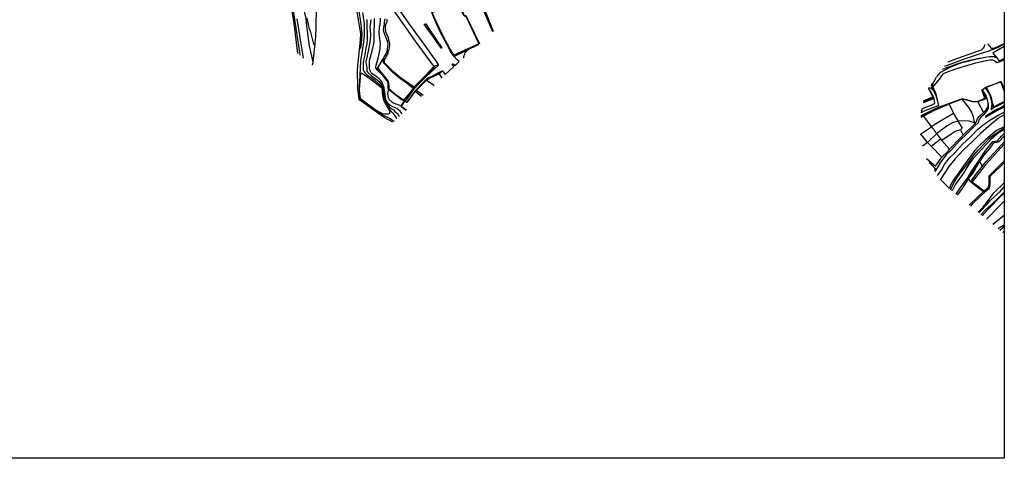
# Model space of a CAD drawing. Header units: metres. Extents: x -53000 to -50572, y -90750 to -89873.
# Tile 2 of 28: x -52659 to -52000, y -90750 to -90456. Entities that reach past the tile are written whole.
import ezdxf

# ---------------------------------------------------------------- set-up
doc = ezdxf.new("R2010")
doc.units = ezdxf.units.M
for name, color, linetype in [('2101000', 7, 'Continuous'), ('5101000', 7, 'Continuous'), ('6101110', 7, 'Continuous'), ('6101120', 7, 'Continuous'), ('6110110', 7, 'Continuous'), ('6110120', 7, 'Continuous'), ('6301000', 7, 'Continuous'), ('6302000', 7, 'Continuous'), ('7101000', 7, 'Continuous'), ('7102000', 7, 'Continuous'), ('7521000', 7, 'Continuous')]:
    doc.layers.add(name, color=color, linetype=linetype)
picture_1 = doc.add_image_def('image1.tif', size_in_pixel=(4000, 3000))

msp = doc.modelspace()

# ---------------------------------------------------------------- linework, layer by layer
at = {"layer": '2101000'}
for points in [[(-52436.17, -90403.46, 42.97), (-52435.05, -90405.49, 42.97), (-52427.86, -90416.65, 42.97), (-52418.78, -90429.88, 42.97), (-52408.2, -90444.99, 43.09), (-52397.63, -90460, 43.09), (-52388.57, -90472.51, 43.2), (-52380.34, -90484.24, 43.03), (-52378.64, -90486.68, 43.01)], [(-52345.11, -90432.6, 48.36), (-52347.44, -90433.7, 47.57), (-52350.29, -90435.04, 46.61), (-52353.62, -90436.87, 46.07), (-52357.71, -90439.13, 45.42), (-52368.83, -90444.29, 43.71), (-52382.87, -90450.83, 43.09), (-52383.39, -90451.09, 42.86), (-52382.11, -90454.47, 42.86), (-52378.16, -90463.1, 42.86), (-52374.47, -90470.21, 42.86), (-52370.57, -90477.41, 42.86)], [(-52388.3, -90459.24, 43.12), (-52387.38, -90458.87, 42.86), (-52387.07, -90458.96, 42.86), (-52384.49, -90463.05, 42.86), (-52376.52, -90475.03, 42.86), (-52376.66, -90475.26, 42.86), (-52376.84, -90475.31, 43.09)], [(-52376.84, -90475.31, 43.09), (-52382.07, -90467.84, 43.2), (-52388.3, -90459.24, 43.12)], [(-52364.83, -90484.19, 42.98), (-52366.36, -90482.73, 42.99), (-52368.21, -90480.73, 43), (-52370.57, -90477.41, 42.86)], [(-52378.64, -90486.68, 43.01), (-52381.73, -90489.45, 42.52), (-52386.7, -90493.95, 41.83), (-52390.96, -90498.22, 41.04), (-52395.41, -90502.9, 39.45), (-52400.99, -90510.65, 38.03)], [(-52369.56, -90485.67, 42.98), (-52369.03, -90485.6, 42.86), (-52368.58, -90485.82, 42.86), (-52367.84, -90486.96, 42.86)], [(-52368.34, -90487.41, 42.97), (-52368.35, -90487.39, 42.97), (-52369.56, -90485.67, 42.98)], [(-52367.84, -90486.96, 42.86), (-52364.83, -90484.19, 42.98)], [(-52375.96, -90490.49, 42.98), (-52380.03, -90492.45, 42.52), (-52383.24, -90494.19, 42.11), (-52386.05, -90495.29, 41.83), (-52387.1, -90496.33, 41.62), (-52389.95, -90499.19, 41.04), (-52393.75, -90503.18, 39.66), (-52394.33, -90503.79, 39.45), (-52399.78, -90511.37, 38.03)], [(-52375.96, -90490.49, 42.98), (-52374.9, -90491.99, 42.97), (-52374.28, -90492.88, 42.97)], [(-52374.28, -90492.88, 42.97), (-52368.34, -90487.41, 42.97)], [(-52047.85, -90503.19, 54.87), (-52046.95, -90504.4, 54.77), (-52045.57, -90507.52, 53.86), (-52044.58, -90511.67, 52.46), (-52044.18, -90513.77, 52.35), (-52048.42, -90515.33, 52.35), (-52054.22, -90517.7, 52.15), (-52055.56, -90518.48, 52.15)], [(-52049.73, -90504.27, 55.27), (-52049.28, -90504.52, 54.85), (-52048.65, -90505.39, 54.77), (-52047.6, -90507.75, 53.98), (-52047.44, -90508.12, 53.86), (-52046.67, -90511.73, 52.46), (-52046.93, -90512.59, 52.35), (-52049.12, -90513.52, 52.35), (-52055.08, -90515.95, 52.15), (-52055.31, -90516.08, 52.15)], [(-52050.89, -90501.95, 55.27), (-52049.73, -90504.27, 55.27)], [(-52047.85, -90503.19, 54.87), (-52048.98, -90502.26, 54.87), (-52049.53, -90502.1, 54.87), (-52050.77, -90501.8, 55.21)], [(-52014.9, -90503.06, 52.35), (-52012.17, -90507.35, 50.85), (-52011.71, -90508.84, 50.6), (-52011.21, -90510.45, 50.34), (-52010.81, -90512.94, 49.84), (-52010.84, -90514.23, 49.69), (-52010.86, -90515.55, 49.54), (-52011.76, -90517.28, 48.84), (-52014.22, -90520.16, 48.03), (-52015.77, -90521.47, 47.63), (-52017.01, -90523.4, 47.63), (-52017.49, -90525.27, 47.35), (-52019.64, -90527.18, 47.35), (-52024.6, -90532.21, 47.25), (-52030.12, -90537.49, 47.45), (-52035.47, -90543.43, 47.05), (-52038.9, -90546.69, 46.75), (-52042.61, -90551.55, 46.65), (-52044.86, -90555.44, 46.55), (-52045.26, -90556.01, 46.55), (-52045.41, -90556.21, 46.55), (-52046.5, -90557.75, 46.55)], [(-52014.9, -90503.06, 52.35), (-52012.84, -90501.64, 52.35)], [(-52012.84, -90501.64, 52.35), (-52009.88, -90506.29, 50.85), (-52008.77, -90509.88, 50.34), (-52008.31, -90512.77, 49.84), (-52008.78, -90515.9, 49.54), (-52008.9, -90516.25, 49.09)], [(-52400.99, -90510.65, 38.03), (-52399.78, -90511.37, 38.03)], [(-52009.15, -90518.64, 48.89), (-52006.69, -90517.05, 49.59), (-52001.79, -90514.62, 50.69), (-52000, -90513.45, 50.69)], [(-52008.9, -90516.25, 49.09), (-52007.6, -90515.4, 49.59), (-52002.72, -90512.98, 50.69), (-52000, -90511.21, 50.69)], [(-52055.31, -90516.08, 52.15), (-52055.56, -90518.48, 52.15)], [(-52044.74, -90560.45, 46.55), (-52042.34, -90557.07, 46.55), (-52040.11, -90553.22, 46.65), (-52036.66, -90548.7, 46.75), (-52033.32, -90545.52, 47.05), (-52027.97, -90539.58, 47.45), (-52022.5, -90534.35, 47.25), (-52017.63, -90529.42, 47.35), (-52014.27, -90526.78, 47.35), (-52009.78, -90523.38, 47.45), (-52003.59, -90519.92, 47.35), (-52000, -90518.09, 47.12)], [(-52000, -90514.73, 47.03), (-52004.99, -90517.27, 47.35), (-52011.42, -90520.87, 47.45), (-52012.53, -90521.71, 47.43)], [(-52009.15, -90518.64, 48.89), (-52009.62, -90519.02, 48.84), (-52012.52, -90521.07, 48.03), (-52012.53, -90521.71, 47.43)], [(-52000, -90577.71, 56.04), (-52001.67, -90579.17, 55.9), (-52011.86, -90589.83, 55.64)], [(-52000, -90587.33, 55.82), (-52007.59, -90593.34, 55.65)]]:
    msp.add_polyline3d(points, dxfattribs=at)
at = {"layer": '5101000'}
for points in [[(-52461.37, -90442.49, 26.87), (-52460.47, -90448.24, 27.59), (-52460.7, -90460.23, 27.78), (-52460.98, -90467.71, 27.78), (-52462.81, -90484.55, 28.46), (-52463.22, -90486.55, 28.52)], [(-52434.22, -90445.45, 26.87), (-52431.63, -90461.66, 27.78), (-52430.92, -90465.38, 27.78), (-52431.09, -90469.88, 27.78), (-52433.18, -90489.21, 28.46), (-52433.01, -90502.1, 28.67), (-52432.11, -90509.7, 28.81)], [(-52409.17, -90524.78, 29.31), (-52415.07, -90521.72, 29.15), (-52432.11, -90509.7, 28.81)], [(-52000, -90519.96, 42.95), (-52003.19, -90521.65, 42.9), (-52008.7, -90526.1, 42.9), (-52016, -90532.38, 42.9), (-52021.13, -90537.42, 42.8), (-52027.13, -90543.02, 42.6), (-52032.82, -90549.34, 42.6), (-52037.13, -90554.52, 42.6), (-52040.37, -90559.57, 42.5), (-52042.77, -90563.21, 42.5)], [(-52000, -90527.88, 42.9), (-52000.07, -90527.91, 42.9), (-52005.32, -90530.33, 42.9), (-52012.41, -90536.29, 42.9), (-52017.46, -90541.25, 42.8), (-52019.95, -90543.86, 42.71), (-52022.3, -90547.23, 42.6), (-52027.27, -90554.03, 42.6), (-52030.93, -90559.08, 42.6), (-52034.31, -90563.84, 42.5), (-52035.93, -90566.94, 42.5), (-52036.61, -90569.14, 42.5)], [(-52036.61, -90569.14, 42.5), (-52042.77, -90563.21, 42.5)]]:
    msp.add_polyline3d(points, dxfattribs=at)
at = {"layer": '6101110'}
for points in [[(-52045.21, -90494.48, 55.97), (-52042.54, -90491.37, 57.13), (-52036.25, -90488, 57.93), (-52029.04, -90485.12, 57.93), (-52020.11, -90482.72, 57.93), (-52012.83, -90481.19, 58.03), (-52009.98, -90480.9, 58.03), (-52007.2, -90480.89, 57.93), (-52006.38, -90481.21, 57.93), (-52005.04, -90481.78, 58.19), (-52003.57, -90483.59, 58.19), (-52000.6, -90482.34, 58.19), (-52000, -90482.14, 57.99)], [(-52047.99, -90501.4, 52.35), (-52047.65, -90498.56, 53.91), (-52045.38, -90494.7, 55.88)], [(-52000, -90551.78, 49.14), (-52002.56, -90554.36, 49.14), (-52009.53, -90560.84, 49.14), (-52009.75, -90561.93, 49.14), (-52009.71, -90564.44, 49.14), (-52009.67, -90567.03, 49.14), (-52010.36, -90569.39, 49.14), (-52012.98, -90571.69, 49.14)], [(-52012.98, -90571.69, 49.14), (-52015.68, -90574.07, 49.14), (-52021.41, -90579.76, 49.14), (-52022.67, -90580.96, 49.14)], [(-52000, -90593.65, 61.29), (-52002.88, -90595.23, 60.55), (-52004.12, -90596.18, 59.97)]]:
    msp.add_polyline3d(points, dxfattribs=at)
at = {"layer": '6101120'}
for points in [[(-52378.64, -90486.68, 43.01), (-52381.69, -90487.29, 41.67), (-52382.55, -90486.35, 41.67), (-52394.06, -90470.46, 41.67), (-52407.2, -90451.67, 41.67), (-52411.46, -90446.02, 41.67), (-52412.04, -90445.52, 41.55), (-52417.13, -90439.28, 41.55), (-52427.69, -90424.79, 41.55), (-52431.53, -90419.42, 41.55), (-52439.88, -90406.29, 41.55), (-52436.17, -90403.46, 42.97)], [(-52000, -90483.24, 52.35), (-52004.67, -90484.98, 52.35), (-52005.85, -90484.46, 52.35), (-52007.39, -90483.18, 52.35), (-52009.6, -90483.19, 52.35), (-52019.18, -90485.17, 52.35), (-52031.37, -90488.77, 52.35), (-52037.09, -90490.87, 52.35), (-52040.88, -90492.4, 52.35), (-52042.04, -90493.79, 52.35), (-52043.52, -90496.01, 52.35), (-52044.43, -90497.18, 52.35), (-52047.99, -90501.4, 52.35)], [(-52378.07, -90492.51, 41.78), (-52375.96, -90490.49, 42.98)], [(-52376.22, -90495.22, 41.78), (-52378.07, -90492.51, 41.78)], [(-52023.54, -90580.25, 46.93), (-52022.49, -90579.15, 46.93), (-52014.02, -90571.29, 46.93), (-52013.41, -90570.74, 47.73), (-52010.66, -90568.39, 47.73), (-52010.22, -90566.31, 47.73), (-52010.05, -90560.75, 47.73), (-52008.45, -90558.81, 47.73), (-52000, -90550.71, 47.73)]]:
    msp.add_polyline3d(points, dxfattribs=at)
at = {"layer": '6110110'}
for points in [[(-52353.62, -90436.87, 46.07), (-52351.47, -90441.13, 46.13), (-52346.52, -90452.78, 46.36), (-52342.01, -90463.78, 46.36)], [(-52413.3, -90455.81, 41.67), (-52413.35, -90457.55, 41.67), (-52414.11, -90459.52, 41.67), (-52414.29, -90460.25, 41.67), (-52414.37, -90461.07, 41.67), (-52414.42, -90462.6, 41.67), (-52414.17, -90464.13, 41.67), (-52413.29, -90466.14, 41.67), (-52412.63, -90467.64, 41.67), (-52412.4, -90468.35, 41.67), (-52412.05, -90469.77, 41.67), (-52411.71, -90471.08, 41.67), (-52411.58, -90472, 41.67), (-52411.53, -90473.43, 41.67), (-52411.7, -90474.76, 41.67), (-52411.96, -90476.1, 41.67), (-52412.33, -90477.24, 41.67), (-52412.52, -90477.86, 41.67), (-52412.7, -90478.69, 41.67), (-52413.08, -90479.42, 41.67), (-52413.66, -90480.57, 41.67), (-52414.05, -90481.3, 41.67), (-52415.05, -90482.8, 41.67), (-52415.14, -90483.74, 41.67), (-52414.98, -90484.63, 41.67), (-52414.75, -90484.96, 41.67), (-52409.96, -90489.86, 41.67), (-52404.29, -90494.62, 41.67), (-52395.58, -90500.69, 41.67), (-52394.86, -90500.97, 41.67)], [(-52419.27, -90488.43, 39.8), (-52418.24, -90490.14, 39.88), (-52414.81, -90494.23, 39.64), (-52412.33, -90497.39, 39.47), (-52411.95, -90500.41, 39.39), (-52411.91, -90501.71, 39.31), (-52411.89, -90502.28, 39.31), (-52408.43, -90505.26, 39.23), (-52403.33, -90509.09, 39.07), (-52401.92, -90509.61, 39.07), (-52401.76, -90509.64, 39.07)], [(-52393.51, -90503.45, 41.78), (-52389.01, -90506.69, 41.78)], [(-52054.03, -90510.39, 55.27), (-52047.93, -90507.83, 55.27), (-52049.73, -90504.27, 55.27)], [(-52403.43, -90514.3, 38.03), (-52400.07, -90516.61, 38.03)], [(-52052.14, -90549.11, 49.27), (-52046.02, -90554.28, 48.68), (-52042.44, -90549.1, 48.68), (-52041.83, -90548.21, 48.68), (-52037.39, -90543.89, 48.68), (-52036.58, -90542.88, 48.7), (-52029.02, -90535.03, 48.99), (-52027.48, -90533.46, 49.13), (-52019.87, -90526.02, 49.95), (-52018.55, -90524.64, 50.09), (-52017.86, -90522.28, 50.09), (-52016.5, -90520.7, 50.09), (-52013.98, -90518.27, 50.09), (-52012.05, -90516.41, 50.09), (-52010.84, -90514.23, 49.69)], [(-52000, -90539.53, 47.73), (-52002.04, -90541.8, 47.73), (-52012.67, -90553.23, 47.73), (-52021.44, -90564.82, 47.73)], [(-52023.87, -90562.44, 46.93), (-52028.6, -90569.97, 46.93), (-52031.58, -90573.65, 46.93)]]:
    msp.add_polyline3d(points, dxfattribs=at)
at = {"layer": '6110120'}
for points in [[(-52342.43, -90464.17, 44.88), (-52347.64, -90451.79, 44.88), (-52354.23, -90437.74, 44.88), (-52353.62, -90436.87, 46.07)], [(-52394.86, -90500.97, 41.67), (-52395.65, -90501.92, 39.62), (-52400.34, -90498.53, 39.62), (-52404.84, -90495.24, 39.51), (-52409.55, -90491.34, 39.85), (-52415.46, -90485.14, 39.96), (-52415.82, -90483.42, 39.96), (-52415.75, -90482.29, 39.96), (-52415.08, -90480.93, 39.96), (-52414.69, -90480.41, 39.96), (-52413.15, -90477.38, 39.73), (-52412.48, -90472.44, 39.62), (-52412.74, -90470.61, 39.96), (-52413.29, -90469.41, 39.96), (-52415.17, -90464.88, 39.96), (-52415.44, -90462.75, 39.96), (-52415.29, -90461, 39.96), (-52414.94, -90459.05, 39.96), (-52414.77, -90457.91, 39.96), (-52414.43, -90455.55, 39.96)], [(-52401.76, -90509.64, 39.07), (-52401.52, -90510.68, 36.74), (-52403.69, -90509.68, 36.74), (-52410.98, -90503.76, 36.74), (-52412.21, -90502.58, 37.38), (-52412.27, -90501.58, 37.55), (-52412.4, -90499.85, 37.71), (-52412.67, -90497.63, 37.71), (-52413.35, -90496.92, 37.71), (-52414.86, -90494.96, 37.71), (-52420.01, -90489.31, 38.35), (-52419.27, -90488.43, 39.8)], [(-52390, -90507.58, 38.03), (-52394.25, -90504.21, 38.03), (-52393.51, -90503.45, 41.78)], [(-52047.6, -90507.75, 53.98), (-52048.03, -90508.96, 54.01), (-52054.31, -90511.56, 54.14)], [(-52400.36, -90516.87, 36.68), (-52402.08, -90515.69, 36.66), (-52403.5, -90514.62, 36.66), (-52403.43, -90514.3, 38.03)], [(-52021.44, -90564.82, 47.73), (-52022.05, -90564.14, 46.47), (-52018.95, -90559.85, 46.37), (-52012.21, -90551.21, 45.77), (-52001.98, -90539.94, 45.77), (-52000, -90537.96, 45.74)], [(-52045.41, -90556.21, 46.55), (-52046.23, -90555.74, 46.57), (-52049.53, -90552.55, 46.57), (-52050.3, -90551.93, 46.57)], [(-52032.32, -90573.05, 45.07), (-52029.57, -90569, 45.07), (-52024.29, -90561.63, 45.07), (-52023.87, -90562.44, 46.93)], [(-52014.8, -90587.42, 52.24), (-52010.92, -90583.35, 52.24), (-52001.45, -90573.53, 52.24), (-52000, -90572.4, 52.24)]]:
    msp.add_polyline3d(points, dxfattribs=at)
at = {"layer": '6301000'}
for points in [[(-52471.2, -90438.32, 26.87), (-52469.98, -90445.57, 27.69), (-52467.55, -90455.14, 28.15), (-52466.98, -90460.44, 28.38), (-52466.68, -90463.59, 28.38), (-52465.25, -90473.56, 28.6), (-52462.81, -90484.55, 28.46)], [(-52352.11, -90473.06, 44.76), (-52368.21, -90480.73, 43)], [(-52000, -90474.01, 58.19), (-52007.58, -90478.64, 58.19), (-52005.04, -90481.78, 58.19)], [(-52381.69, -90487.29, 41.67), (-52387.32, -90493.53, 41.67), (-52394.86, -90500.97, 41.67)], [(-52393.51, -90503.45, 41.78), (-52393.75, -90503.18, 39.66)], [(-52011.71, -90508.84, 50.6), (-52017.66, -90511.17, 50.49), (-52020.31, -90511.37, 50.49), (-52021.21, -90511.22, 50.49), (-52025.13, -90509.94, 50.59), (-52027.93, -90509.51, 50.69), (-52028.29, -90509.59, 50.69), (-52029.35, -90509.83, 50.69), (-52034.81, -90511.92, 50.9), (-52036.84, -90512.77, 50.91), (-52047.01, -90517.05, 51), (-52054.1, -90520.79, 51.18), (-52054.87, -90521.2, 51.2), (-52055.98, -90521.7, 51.2)], [(-52021.44, -90564.82, 47.73), (-52022.34, -90564.68, 46.93), (-52023.87, -90562.44, 46.93)], [(-52017.6, -90585.13, 49.14), (-52014.22, -90581.73, 49.14), (-52006.74, -90571.94, 49.14), (-52000, -90565.3, 49.14)]]:
    msp.add_polyline3d(points, dxfattribs=at)
at = {"layer": '6302000'}
for points in [[(-52387.1, -90496.33, 41.62), (-52386.62, -90496.75, 41.78), (-52381.56, -90500.02, 41.78)], [(-52036.84, -90512.77, 50.91), (-52035.11, -90516.59, 50.49), (-52033.97, -90518.72, 50.31), (-52033.23, -90520.11, 50.19), (-52030.78, -90524.32, 49.99), (-52028.31, -90528.7, 49.39), (-52029.42, -90530, 49.39), (-52027.48, -90533.46, 49.13)], [(-52028.29, -90509.59, 50.69), (-52024.07, -90515.01, 50.49), (-52021.95, -90518.06, 50.39), (-52021.23, -90519.83, 50.29), (-52020.89, -90521.16, 50.29), (-52019.87, -90526.02, 49.95)], [(-52017.66, -90511.17, 50.49), (-52013.98, -90518.27, 50.09)], [(-52049.01, -90527.58, 50.76), (-52041.94, -90523.49, 50.49), (-52033.97, -90518.72, 50.31)], [(-52054.1, -90520.79, 51.18), (-52049.18, -90527.35, 50.8), (-52049.01, -90527.58, 50.76), (-52048.79, -90527.88, 50.71), (-52044.76, -90533.36, 49.89), (-52042.66, -90535.94, 49.73), (-52041.83, -90536.97, 49.67), (-52036.58, -90542.88, 48.7)], [(-52056.21, -90532.7, 50.61), (-52056.14, -90532.78, 50.6), (-52052.07, -90537.68, 50.09), (-52049.05, -90540.79, 49.68), (-52041.83, -90548.21, 48.68)], [(-52056.14, -90532.78, 50.6), (-52048.79, -90527.88, 50.71)], [(-52029.42, -90530, 49.39), (-52032.86, -90531.12, 49.39), (-52035.64, -90532.75, 49.39), (-52041.83, -90536.97, 49.67)], [(-52049.05, -90540.79, 49.68), (-52042.66, -90535.94, 49.73)], [(-52021.44, -90564.82, 47.73), (-52013.41, -90570.74, 47.73)]]:
    msp.add_polyline3d(points, dxfattribs=at)
at = {"layer": '7101000'}
for points in [[(-52429.45, -90451.35, 30), (-52428.55, -90458.92, 30), (-52428.37, -90466.52, 30), (-52428.85, -90471.26, 30), (-52430.89, -90483.83, 30), (-52431.32, -90493.37, 30), (-52431.83, -90501.7, 30), (-52431.66, -90507.82, 30), (-52431.21, -90509.65, 30), (-52430.27, -90510.49, 30), (-52421.44, -90516.81, 30), (-52416.18, -90519.8, 30), (-52411.5, -90522.01, 30), (-52409.66, -90523.11, 30), (-52408.32, -90524.01, 30)], [(-52468.95, -90481.98, 30), (-52473.28, -90455.65, 30)], [(-52039.72, -90487.25, 60), (-52026.02, -90482.12, 60), (-52013.91, -90478.19, 60), (-52011.43, -90477.35, 60), (-52004.48, -90474.85, 60), (-52000.25, -90472.42, 60), (-52000, -90472.28, 60)], [(-52395.25, -90501.72, 40), (-52395, -90501.64, 40), (-52394.17, -90501.29, 40), (-52394.11, -90501.27, 40)], [(-52392.97, -90502.38, 40), (-52393.71, -90503.23, 40), (-52393.92, -90503.58, 40), (-52393.92, -90503.59, 40)], [(-52010.96, -90512.4, 50), (-52011.11, -90514, 50), (-52011.69, -90515.68, 50)], [(-52006.03, -90514.51, 50), (-52006.35, -90514.54, 50), (-52006.89, -90514.69, 50), (-52007.25, -90514.69, 50), (-52007.48, -90514.6, 50), (-52007.57, -90514.42, 50), (-52007.72, -90513.85, 50), (-52008.14, -90512.31, 50), (-52008.23, -90511.98, 50), (-52008.24, -90511.98, 50)], [(-52019.61, -90525.42, 50), (-52020.02, -90525.27, 50), (-52023.53, -90524.14, 50), (-52027.19, -90523.84, 50), (-52030.89, -90524.13, 50), (-52034.73, -90525.29, 50), (-52038.24, -90527.26, 50), (-52042.5, -90530.31, 50), (-52045.29, -90532.63, 50), (-52051.41, -90538.36, 50), (-52053.17, -90539.82, 50), (-52054.79, -90540.87, 50)], [(-52017.04, -90585.58, 50), (-52016.35, -90584.84, 50), (-52011.34, -90579.41, 50), (-52009.25, -90576.97, 50), (-52002.85, -90571.13, 50), (-52000, -90568.07, 50)]]:
    msp.add_polyline3d(points, dxfattribs=at)
at = {"layer": '7102000'}
for points in [[(-52525.92, -90438.79, 32), (-52525.04, -90437.44, 32), (-52524.29, -90436.59, 32), (-52523.49, -90435.83, 32), (-52522.92, -90435.44, 32), (-52521.93, -90434.94, 32), (-52520.85, -90434.63, 32), (-52519.72, -90434.44, 32), (-52517.76, -90431.7, 32), (-52508.57, -90430.52, 32), (-52504.61, -90430.45, 32), (-52499.54, -90430.82, 32), (-52491.46, -90433.24, 32), (-52485.29, -90435.81, 32), (-52481.44, -90438.26, 32), (-52479.97, -90440.02, 32), (-52478.21, -90442.67, 32), (-52476.52, -90447.58, 32), (-52474.83, -90457.42, 32), (-52471.74, -90478.12, 32), (-52471.55, -90479.9, 32)], [(-52353.57, -90437.16, 46), (-52353.41, -90437.57, 46), (-52347.6, -90451.07, 46), (-52346.32, -90454.09, 46), (-52342.45, -90463.38, 46), (-52342.2, -90463.96, 46)], [(-52351.3, -90472.32, 44), (-52352.01, -90470.96, 44), (-52353.27, -90468.3, 44), (-52356.67, -90461.17, 44), (-52359.87, -90454.45, 44), (-52360.34, -90453.54, 44), (-52360.41, -90453.52, 44), (-52361.5, -90453.46, 44), (-52361.59, -90453.42, 44), (-52362.09, -90452.38, 44), (-52364.34, -90447.29, 44), (-52366.1, -90443.32, 44), (-52366.17, -90443.28, 44), (-52366.36, -90443.28, 44), (-52366.69, -90443.36, 44)], [(-52431.6, -90475.87, 28), (-52430.59, -90474.68, 28), (-52430.18, -90472.03, 28), (-52429.82, -90465.7, 28), (-52430.18, -90461.36, 28), (-52430.63, -90457.47, 28), (-52431.81, -90450.41, 28)], [(-52466.88, -90455.14, 28), (-52465.46, -90461.3, 28), (-52464.31, -90464.42, 28), (-52462.28, -90472.54, 28), (-52461.76, -90472.94, 28)], [(-52426.72, -90455.98, 32), (-52426.72, -90458.19, 32), (-52426.72, -90460.65, 32), (-52426.38, -90465.44, 32), (-52426.38, -90467.06, 32), (-52426.46, -90469.35, 32), (-52426.72, -90472.41, 32), (-52427.23, -90475.21, 32), (-52428.08, -90479.72, 32), (-52428.98, -90483.26, 32), (-52429.1, -90485.31, 32), (-52429.06, -90488.04, 32), (-52429.02, -90489.45, 32), (-52428.81, -90490.26, 32), (-52428.47, -90491.07, 32), (-52427.81, -90491.91, 32), (-52426.96, -90492.78, 32), (-52424.27, -90494.68, 32), (-52421.85, -90496.36, 32), (-52419.23, -90498.71, 32), (-52417.23, -90500.27, 32), (-52416.66, -90501.02, 32), (-52416.27, -90501.64, 32), (-52415.97, -90504.27, 32), (-52415.69, -90506.79, 32), (-52415.02, -90509.75, 32), (-52414.52, -90510.92, 32), (-52414.06, -90511.97, 32), (-52413.6, -90512.89, 32), (-52413.1, -90513.72, 32), (-52411.51, -90516.27, 32), (-52410.43, -90517.6, 32), (-52409.43, -90518.49, 32), (-52408.43, -90519.95, 32), (-52407.06, -90521.81, 32), (-52406.53, -90522.4, 32)], [(-52424.08, -90456.06, 34), (-52424.25, -90457.76, 34), (-52424.65, -90460.75, 34), (-52424.27, -90465.82, 34), (-52424.5, -90469.4, 34), (-52424.94, -90472.61, 34), (-52425.54, -90476.04, 34), (-52426.51, -90480.29, 34), (-52427.11, -90483.2, 34), (-52427.26, -90484.61, 34), (-52427.11, -90486.03, 34), (-52426.96, -90487.22, 34), (-52426.74, -90488.49, 34), (-52426.55, -90490.66, 34), (-52425.95, -90491.55, 34), (-52423.53, -90493.76, 34), (-52419.56, -90496.66, 34), (-52418.46, -90497.63, 34), (-52416.51, -90499.9, 34), (-52416.13, -90500.54, 34), (-52415.76, -90501.31, 34), (-52415.13, -90505.28, 34), (-52414.95, -90507.12, 34), (-52414.72, -90508.27, 34), (-52414.09, -90510.19, 34), (-52413.6, -90511.51, 34), (-52412.88, -90513, 34), (-52411.64, -90514.47, 34), (-52410.78, -90515.25, 34), (-52410.09, -90515.76, 34), (-52408.91, -90516.6, 34), (-52407.85, -90517.52, 34), (-52406.98, -90518.23, 34), (-52406.24, -90519.07, 34), (-52405.23, -90520.53, 34), (-52404.91, -90520.95, 34)], [(-52402.91, -90519.15, 36), (-52404.46, -90517.35, 36), (-52405.4, -90516.52, 36), (-52406.56, -90515.7, 36), (-52408.78, -90514.7, 36), (-52411.23, -90513.3, 36), (-52411.93, -90512.69, 36), (-52412.59, -90511.99, 36), (-52412.97, -90511.46, 36), (-52413.45, -90510.56, 36), (-52413.85, -90509.49, 36), (-52414.26, -90507.96, 36), (-52414.55, -90504.51, 36), (-52415.25, -90500.85, 36), (-52415.84, -90499.46, 36), (-52416.67, -90497.81, 36), (-52417.33, -90496.92, 36), (-52418.41, -90495.78, 36), (-52420.74, -90494.06, 36), (-52423.2, -90492.33, 36), (-52423.67, -90491.81, 36), (-52424.25, -90490.92, 36), (-52424.49, -90490.29, 36), (-52424.69, -90489.62, 36), (-52424.81, -90488.89, 36), (-52424.94, -90487.71, 36), (-52424.94, -90486.03, 36), (-52424.82, -90484.16, 36), (-52424.59, -90482.64, 36), (-52424.28, -90481.04, 36), (-52423.09, -90476.89, 36), (-52421.96, -90472.06, 36), (-52421.78, -90470.51, 36), (-52421.69, -90469, 36), (-52421.86, -90463.49, 36), (-52421.53, -90459.38, 36), (-52421.53, -90457.51, 36), (-52421.62, -90455.3, 36)], [(-52417.79, -90455.04, 38), (-52417.71, -90456.49, 38), (-52418.05, -90459.38, 38), (-52418.39, -90461.33, 38), (-52418.64, -90464.87, 38), (-52418.29, -90468.77, 38), (-52417.81, -90472.39, 38), (-52417.85, -90474.26, 38), (-52417.9, -90475.63, 38), (-52419.38, -90482.07, 38), (-52420.73, -90486.86, 38), (-52420.85, -90487.64, 38), (-52420.83, -90488.14, 38), (-52420.58, -90488.81, 38), (-52420.2, -90489.43, 38), (-52419.47, -90490.19, 38), (-52417.4, -90492.2, 38)], [(-52361.66, -90481.84, 44), (-52361.8, -90480.75, 44), (-52361.15, -90478.9, 44), (-52360.81, -90478.16, 44), (-52359.83, -90477.05, 44), (-52359.08, -90476.38, 44), (-52358.37, -90475.83, 44), (-52355.68, -90474.54, 44), (-52351.68, -90472.67, 44)], [(-52013.29, -90472.82, 62), (-52013.59, -90473.99, 62), (-52013.77, -90474.46, 62), (-52014.2, -90475.18, 62), (-52014.63, -90475.75, 62), (-52015.49, -90476.47, 62), (-52016.92, -90477.04, 62), (-52031.89, -90482.41, 62), (-52037.7, -90484.59, 62)], [(-52041.26, -90489.28, 58), (-52040.17, -90488.84, 58), (-52035.77, -90487.26, 58), (-52032.21, -90486.02, 58), (-52028.98, -90484.75, 58), (-52023.14, -90483.26, 58), (-52016.84, -90481.89, 58), (-52015.48, -90481.73, 58)], [(-52008.82, -90480.86, 58), (-52008.04, -90480.76, 58), (-52007.56, -90480.76, 58), (-52007.08, -90480.81, 58), (-52006.71, -90480.86, 58), (-52006.23, -90481.22, 58)], [(-52381.06, -90487.35, 42), (-52381.66, -90488.33, 42), (-52385.38, -90492.32, 42), (-52385.52, -90492.51, 42), (-52385.51, -90492.61, 42)], [(-52384.1, -90494.55, 42), (-52383.3, -90494.31, 42), (-52377.85, -90491.86, 42), (-52377.81, -90491.93, 42)], [(-52047.72, -90498.57, 54), (-52048.41, -90499.3, 54), (-52048.76, -90499.97, 54), (-52048.89, -90500.58, 54), (-52048.76, -90501.14, 54), (-52048.22, -90502.23, 54), (-52046.81, -90504.21, 54), (-52046.12, -90506.02, 54), (-52045.77, -90506.8, 54)], [(-52000, -90503.44, 52), (-52000.89, -90501.08, 52), (-52002.19, -90497.76, 52), (-52002.25, -90497.69, 52), (-52002.69, -90497.86, 52), (-52005.71, -90499.01, 52), (-52010.32, -90500.7, 52), (-52012.05, -90501.31, 52), (-52012.21, -90501.4, 52), (-52012.3, -90501.51, 52), (-52012.3, -90501.7, 52), (-52012.04, -90502.45, 52), (-52012.06, -90502.5, 52)], [(-52014.3, -90504.31, 52), (-52014.31, -90504.37, 52), (-52013.81, -90505.37, 52), (-52012.47, -90508.11, 52), (-52012.54, -90508.55, 52), (-52012.61, -90508.66, 52), (-52013.09, -90509.01, 52), (-52017.5, -90510.99, 52), (-52017.8, -90511.04, 52), (-52020.47, -90511.25, 52), (-52021.58, -90510.97, 52), (-52025.16, -90509.8, 52), (-52027.42, -90509.43, 52), (-52028.2, -90509.31, 52), (-52028.43, -90509.38, 52), (-52031.12, -90510.3, 52), (-52036.02, -90512.16, 52), (-52042.61, -90514.6, 52), (-52048.04, -90517.23, 52), (-52054.24, -90520.24, 52), (-52055.96, -90520.98, 52)], [(-52401.55, -90510.35, 38), (-52401.39, -90510.7, 38), (-52402.28, -90512.09, 38), (-52403.38, -90514.16, 38)], [(-52047.85, -90508.64, 54), (-52047.9, -90509.1, 54), (-52048.16, -90509.29, 54), (-52054.37, -90511.84, 54)], [(-52035.86, -90570.14, 44), (-52035.79, -90570.02, 44), (-52034.95, -90567.68, 44), (-52033.44, -90564.65, 44), (-52031.8, -90562.23, 44), (-52029.88, -90559.54, 44), (-52025.3, -90553.52, 44), (-52020.35, -90546.9, 44), (-52018.78, -90545.03, 44), (-52017.26, -90543.26, 44), (-52013.62, -90539.45, 44), (-52009.94, -90535.58, 44), (-52008.74, -90534.58, 44), (-52007.09, -90533.31, 44), (-52003.4, -90530.71, 44), (-52000, -90528.56, 44)], [(-52023.92, -90561.84, 46), (-52022.33, -90559.77, 46), (-52020.46, -90556.75, 46), (-52017.98, -90552.71, 46), (-52016.99, -90551.45, 46), (-52016.38, -90551.25, 46), (-52014.91, -90554.31, 46)], [(-52000, -90571.59, 52), (-52000.52, -90572.1, 52), (-52004.25, -90575.87, 52), (-52008.58, -90579.91, 52), (-52012.86, -90583.74, 52), (-52015.62, -90586.75, 52)], [(-52002.99, -90597.11, 62), (-52000.19, -90594.67, 62), (-52000, -90594.56, 62)], [(-52000, -90597.86, 64), (-52001.05, -90598.7, 64)]]:
    msp.add_polyline3d(points, dxfattribs=at)
at = {"layer": '7521000'}
for points in [[(-52514.75, -90431.87, 32.13), (-52513.8, -90431.88, 32.13), (-52507.79, -90431.63, 32.13), (-52504.43, -90431.39, 32.13), (-52501.46, -90431.48, 32.13), (-52499.2, -90432.1, 32.13), (-52491.78, -90434.15, 32.13), (-52486.82, -90436.3, 32.13), (-52483.7, -90438.11, 32.13), (-52482.33, -90439.28, 32.13), (-52478.92, -90444.05, 32.13), (-52477.37, -90447.98, 32.13), (-52475.62, -90458.44, 32.13), (-52473, -90478.75, 32.13)], [(-52382.89, -90451.23, 43.36), (-52376.75, -90448.63, 43.36), (-52366.25, -90443.43, 43.36), (-52361.62, -90453.6, 43.36), (-52360.43, -90453.68, 43.36), (-52351.6, -90472.38, 43.36), (-52368.32, -90479.98, 43.36), (-52370.9, -90475.79, 43.36), (-52375.56, -90467.19, 43.36), (-52381.69, -90454.51, 43.36), (-52382.89, -90451.23, 43.36)], [(-52365.83, -90443.16, 44.88), (-52361.54, -90453.31, 44.88), (-52360.32, -90453.33, 44.88), (-52351.21, -90472.23, 44.88)], [(-52011.35, -90472.11, 60.38), (-52011.12, -90472.5, 60.4), (-52008.74, -90475.27, 60.2), (-52006.77, -90475.2, 60.2), (-52000.2, -90472.17, 60.1), (-52000, -90472.03, 60.09)], [(-52419.27, -90488.43, 39.8), (-52415.75, -90482.29, 39.96)], [(-52000.6, -90482.34, 58.19), (-52000, -90482.08, 58.19)], [(-52428.32, -90493.08, 31.53), (-52421.12, -90498.3, 31.53), (-52416.52, -90501.69, 31.53), (-52416.15, -90506.9, 31.53), (-52415.79, -90508.82, 31.53), (-52415.11, -90510.94, 31.53), (-52414.35, -90512.24, 31.53), (-52411.45, -90517.13, 31.53), (-52411.39, -90518.97, 31.53), (-52412.4, -90519.42, 31.53), (-52414.64, -90519.51, 31.53), (-52415.98, -90519.16, 31.53), (-52421.06, -90516.6, 31.53), (-52430.78, -90509.44, 31.53), (-52431.39, -90505.98, 31.53), (-52431.49, -90503.02, 31.53), (-52430.61, -90491.84, 31.53), (-52428.32, -90493.08, 31.53)], [(-52393.51, -90503.45, 41.78), (-52386.62, -90496.75, 41.78), (-52385.12, -90495.56, 41.78), (-52380.39, -90493.32, 41.78), (-52378.07, -90492.51, 41.78)], [(-52012.84, -90501.64, 52.35), (-52012.23, -90501.22, 52.35), (-52008.98, -90500.12, 52.35), (-52002.15, -90497.59, 52.35), (-52000, -90503.24, 52.35)], [(-52000, -90503.82, 50.9), (-52002.29, -90497.75, 50.9), (-52008.84, -90500.25, 50.9), (-52012.04, -90501.43, 50.9), (-52009.63, -90506.08, 50.9), (-52008.81, -90508.3, 50.9), (-52008.03, -90511.63, 50.9), (-52007.08, -90514.46, 50.9), (-52003.76, -90512.72, 50.9), (-52000, -90510.92, 50.9)], [(-52412.21, -90502.58, 37.38), (-52412.72, -90505.64, 36.9), (-52412.67, -90507.23, 36.9), (-52412.28, -90508.3, 36.82), (-52411.73, -90509.65, 36.82), (-52409.58, -90511.66, 36.82), (-52403.59, -90513.87, 36.82), (-52401.52, -90510.68, 36.74)], [(-52395.65, -90501.92, 39.62), (-52397.59, -90504.88, 38.99), (-52401.76, -90509.64, 39.07)], [(-52399.78, -90511.37, 38.03), (-52399.57, -90511.49, 38.03), (-52394.25, -90504.21, 38.03)], [(-52047.99, -90501.4, 52.35), (-52047.17, -90502.73, 52.35)], [(-52047.17, -90502.73, 52.35), (-52045.94, -90505.82, 52.35), (-52045.38, -90508.04, 52.35), (-52043.78, -90514.68, 52.35), (-52036.62, -90512.06, 52.35), (-52028.41, -90509.15, 52.35), (-52025.03, -90509.73, 52.35), (-52020.42, -90511.12, 52.35), (-52017.69, -90510.88, 52.35), (-52012.98, -90508.6, 52.35), (-52015.14, -90503.22, 52.35), (-52014.9, -90503.06, 52.35)], [(-52403.43, -90514.3, 38.03), (-52401.2, -90510.53, 38.03), (-52400.99, -90510.65, 38.03)], [(-52043.78, -90514.68, 52.35), (-52048.54, -90517.01, 52.5), (-52055.45, -90520.41, 52.2), (-52055.95, -90520.67, 52.16)], [(-52000, -90529.59, 44.36), (-52004.07, -90532.17, 44.36), (-52009.32, -90536.59, 44.36), (-52020.88, -90549.13, 44.36), (-52023.65, -90552.82, 44.36), (-52027.38, -90558.97, 44.36), (-52032.66, -90566.34, 44.36), (-52034.7, -90570.36, 44.46), (-52035.02, -90570.84, 44.46)], [(-52024.29, -90561.63, 45.07), (-52021.05, -90556.49, 44.66), (-52017.3, -90550.79, 44.56), (-52012.29, -90543.42, 44.56), (-52007.58, -90537.7, 44.56), (-52005.98, -90537.56, 44.56), (-52004.63, -90537.17, 44.56), (-52001.9, -90534.24, 44.56), (-52000, -90532.29, 44.51)], [(-52023.87, -90562.44, 46.93), (-52021.17, -90559.09, 46.27), (-52017.19, -90552.48, 46.07), (-52013.7, -90547.15, 45.77), (-52009.79, -90542.38, 45.77), (-52006.87, -90538.47, 45.77), (-52005, -90538.13, 45.77), (-52004.21, -90537.92, 45.77), (-52003.42, -90537.62, 45.77), (-52000, -90534.12, 45.71)], [(-52046.23, -90555.74, 46.57), (-52046.93, -90557.1, 46.57)], [(-52022.34, -90564.68, 46.93), (-52016.43, -90569.32, 46.93), (-52014.02, -90571.29, 46.93)]]:
    msp.add_polyline3d(points, dxfattribs=at)

# ---------------------------------------------------------------- pictures from other files: only their frames are drawn
image = msp.add_image(picture_1, insert=(-53000.13, -90749.88), size_in_units=(1000, 750))
image.dxf.flags = 7

doc.saveas('drawing.dxf')
